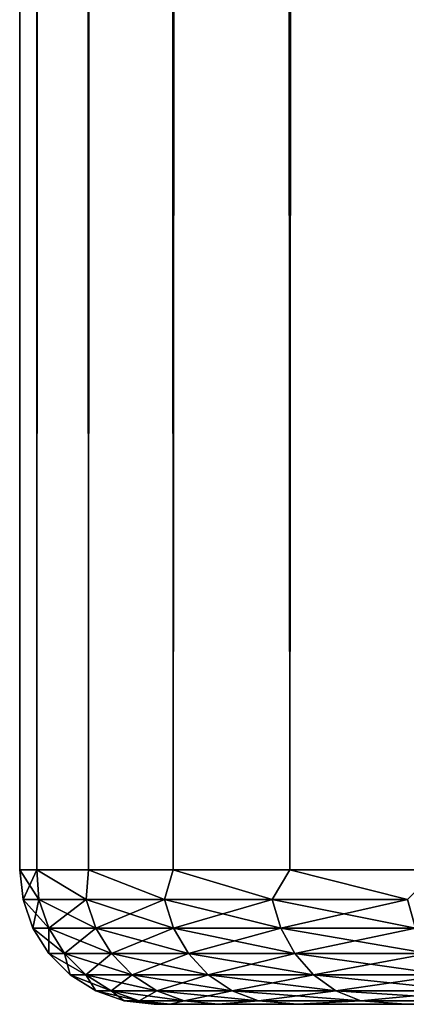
# Model space of a CAD drawing. Extents: x -265 to 265, y 0 to 1307.
# Tile 67 of 256: x 235 to 238, y 0 to 7. Entities that reach past the tile are written whole.
import ezdxf

# ---------------------------------------------------------------- set-up
doc = ezdxf.new("R2010")
doc.units = 0
doc.header["$LTSCALE"] = 81.481481
for name, color, linetype in [('117', 7, 'CONTINUOUS'), ('119', 7, 'CONTINUOUS'), ('120', 7, 'CONTINUOUS'), ('121', 7, 'CONTINUOUS'), ('122', 7, 'CONTINUOUS')]:
    doc.layers.add(name, color=color, linetype=linetype)

msp = doc.modelspace()

# ---------------------------------------------------------------- linework, layer by layer
at = {"layer": '117', "color": 7, "linetype": 'CONTINUOUS'}
for points in [[(236.1198, 0, 1.8273), (236, 0), (236.1198, 0, -1.8273), (236.1198, 0, 1.8273)], [(236.477, 0, 3.6234), (236.1198, 0, 1.8273), (236.477, 0, -3.6234), (236.477, 0, 3.6234)], [(236.477, 0, -3.6234), (236.1198, 0, 1.8273), (236.1198, 0, -1.8273), (236.477, 0, -3.6234)], [(237.0657, 0, 5.3575), (236.477, 0, 3.6234), (237.0657, 0, -5.3575), (237.0657, 0, 5.3575)], [(237.0657, 0, -5.3575), (236.477, 0, 3.6234), (236.477, 0, -3.6234), (237.0657, 0, -5.3575)], [(237.8756, 0, 7), (237.0657, 0, 5.3575), (237.8756, 0, -7), (237.8756, 0, 7)], [(237.8756, 0, -7), (237.0657, 0, 5.3575), (237.0657, 0, -5.3575), (237.8756, 0, -7)], [(238.893, 0, -8.5226), (237.8756, 0, 7), (237.8756, 0, -7), (238.893, 0, -8.5226)]]:
    msp.add_3dface(points, dxfattribs=at)
at = {"layer": '119', "color": 7, "linetype": 'CONTINUOUS'}
for points in [[(235, 1), (235.1283, 1, 1.9579), (235, 1299), (235, 1)], [(235, 1299), (235.1283, 1, 1.9579), (235.1283, 1299, 1.9579), (235, 1299)], [(235.1283, 1, 1.9579), (235.5111, 1, 3.8823), (235.1283, 1299, 1.9579), (235.1283, 1, 1.9579)], [(235.1283, 1299, 1.9579), (235.5111, 1, 3.8823), (235.5111, 1299, 3.8823), (235.1283, 1299, 1.9579)], [(235.5111, 1, 3.8823), (236.1418, 1, 5.7403), (235.5111, 1299, 3.8823), (235.5111, 1, 3.8823)], [(235.5111, 1299, 3.8823), (236.1418, 1, 5.7403), (236.1418, 1299, 5.7403), (235.5111, 1299, 3.8823)], [(236.1418, 1, 5.7403), (237.0096, 1, 7.5), (236.1418, 1299, 5.7403), (236.1418, 1, 5.7403)], [(236.1418, 1299, 5.7403), (237.0096, 1, 7.5), (237.0096, 1299, 7.5), (236.1418, 1299, 5.7403)], [(237.0096, 1, 7.5), (238.0997, 1, 9.1314), (237.0096, 1299, 7.5), (237.0096, 1, 7.5)], [(237.0096, 1299, 7.5), (238.0997, 1, 9.1314), (238.0997, 1299, 9.1314), (237.0096, 1299, 7.5)]]:
    msp.add_3dface(points, dxfattribs=at)
at = {"layer": '120', "color": 7, "linetype": 'CONTINUOUS'}
for points in [[(235, 1), (235, 1299), (235.1283, 1299, -1.9579), (235, 1)], [(235.1283, 1, -1.9579), (235, 1), (235.1283, 1299, -1.9579), (235.1283, 1, -1.9579)], [(235.5111, 1, -3.8823), (235.1283, 1, -1.9579), (235.5111, 1299, -3.8823), (235.5111, 1, -3.8823)], [(235.5111, 1299, -3.8823), (235.1283, 1, -1.9579), (235.1283, 1299, -1.9579), (235.5111, 1299, -3.8823)], [(236.1418, 1, -5.7403), (235.5111, 1, -3.8823), (236.1418, 1299, -5.7403), (236.1418, 1, -5.7403)], [(236.1418, 1299, -5.7403), (235.5111, 1, -3.8823), (235.5111, 1299, -3.8823), (236.1418, 1299, -5.7403)], [(237.0096, 1, -7.5), (236.1418, 1, -5.7403), (237.0096, 1299, -7.5), (237.0096, 1, -7.5)], [(237.0096, 1299, -7.5), (236.1418, 1, -5.7403), (236.1418, 1299, -5.7403), (237.0096, 1299, -7.5)], [(238.0997, 1, -9.1314), (237.0096, 1, -7.5), (238.0997, 1299, -9.1314), (238.0997, 1, -9.1314)], [(238.0997, 1299, -9.1314), (237.0096, 1, -7.5), (237.0096, 1299, -7.5), (238.0997, 1299, -9.1314)]]:
    msp.add_3dface(points, dxfattribs=at)
at = {"layer": '121', "color": 7, "linetype": 'CONTINUOUS'}
for points in [[(235.1283, 1, 1.9579), (235, 1), (235.1429, 0.7786, 1.8769), (235.1283, 1, 1.9579)], [(235, 1), (235.0248, 0.7786), (235.1429, 0.7786, 1.8769), (235, 1)], [(235.5111, 1, 3.8823), (235.1283, 1, 1.9579), (235.4953, 0.7786, 3.7242), (235.5111, 1, 3.8823)], [(235.1283, 1, 1.9579), (235.1429, 0.7786, 1.8769), (235.4953, 0.7786, 3.7242), (235.1283, 1, 1.9579)], [(235.5111, 1, 3.8823), (235.4953, 0.7786, 3.7242), (236.0764, 0.7786, 5.5127), (235.5111, 1, 3.8823)], [(236.1418, 1, 5.7403), (235.5111, 1, 3.8823), (236.0764, 0.7786, 5.5127), (236.1418, 1, 5.7403)], [(236.1418, 1, 5.7403), (236.0764, 0.7786, 5.5127), (236.8772, 0.7786, 7.2143), (236.1418, 1, 5.7403)], [(237.0096, 1, 7.5), (236.1418, 1, 5.7403), (236.8772, 0.7786, 7.2143), (237.0096, 1, 7.5)], [(237.0096, 1, 7.5), (236.8772, 0.7786, 7.2143), (237.8848, 0.7786, 8.8022), (237.0096, 1, 7.5)], [(238.0997, 1, 9.1314), (237.0096, 1, 7.5), (237.8848, 0.7786, 8.8022), (238.0997, 1, 9.1314)], [(235.0986, 0.5669), (235.2161, 0.5669, 1.8676), (235.0248, 0.7786), (235.0986, 0.5669)], [(235.0248, 0.7786), (235.2161, 0.5669, 1.8676), (235.1429, 0.7786, 1.8769), (235.0248, 0.7786)], [(235.2161, 0.5669, 1.8676), (235.5668, 0.5669, 3.7058), (235.1429, 0.7786, 1.8769), (235.2161, 0.5669, 1.8676)], [(235.1429, 0.7786, 1.8769), (235.5668, 0.5669, 3.7058), (235.4953, 0.7786, 3.7242), (235.1429, 0.7786, 1.8769)], [(235.5668, 0.5669, 3.7058), (236.1451, 0.5669, 5.4856), (235.4953, 0.7786, 3.7242), (235.5668, 0.5669, 3.7058)], [(235.4953, 0.7786, 3.7242), (236.1451, 0.5669, 5.4856), (236.0764, 0.7786, 5.5127), (235.4953, 0.7786, 3.7242)], [(236.1451, 0.5669, 5.4856), (236.9418, 0.5669, 7.1788), (236.0764, 0.7786, 5.5127), (236.1451, 0.5669, 5.4856)], [(236.0764, 0.7786, 5.5127), (236.9418, 0.5669, 7.1788), (236.8772, 0.7786, 7.2143), (236.0764, 0.7786, 5.5127)], [(236.9418, 0.5669, 7.1788), (237.9445, 0.5669, 8.7588), (236.8772, 0.7786, 7.2143), (236.9418, 0.5669, 7.1788)], [(236.8772, 0.7786, 7.2143), (237.9445, 0.5669, 8.7588), (237.8848, 0.7786, 8.8022), (236.8772, 0.7786, 7.2143)], [(235.2177, 0.377), (235.3343, 0.377, 1.8527), (235.0986, 0.5669), (235.2177, 0.377)], [(235.0986, 0.5669), (235.3343, 0.377, 1.8527), (235.2161, 0.5669, 1.8676), (235.0986, 0.5669)], [(235.3343, 0.377, 1.8527), (235.6822, 0.377, 3.6762), (235.2161, 0.5669, 1.8676), (235.3343, 0.377, 1.8527)], [(235.2161, 0.5669, 1.8676), (235.6822, 0.377, 3.6762), (235.5668, 0.5669, 3.7058), (235.2161, 0.5669, 1.8676)], [(235.6822, 0.377, 3.6762), (236.2558, 0.377, 5.4417), (235.5668, 0.5669, 3.7058), (235.6822, 0.377, 3.6762)], [(235.5668, 0.5669, 3.7058), (236.2558, 0.377, 5.4417), (236.1451, 0.5669, 5.4856), (235.5668, 0.5669, 3.7058)], [(236.2558, 0.377, 5.4417), (237.0462, 0.377, 7.1214), (236.1451, 0.5669, 5.4856), (236.2558, 0.377, 5.4417)], [(236.1451, 0.5669, 5.4856), (237.0462, 0.377, 7.1214), (236.9418, 0.5669, 7.1788), (236.1451, 0.5669, 5.4856)], [(237.0462, 0.377, 7.1214), (238.0409, 0.377, 8.6888), (236.9418, 0.5669, 7.1788), (237.0462, 0.377, 7.1214)], [(236.9418, 0.5669, 7.1788), (238.0409, 0.377, 8.6888), (237.9445, 0.5669, 8.7588), (236.9418, 0.5669, 7.1788)], [(235.3762, 0.2184), (235.4915, 0.2184, 1.8329), (235.2177, 0.377), (235.3762, 0.2184)], [(235.2177, 0.377), (235.4915, 0.2184, 1.8329), (235.3343, 0.377, 1.8527), (235.2177, 0.377)], [(235.4915, 0.2184, 1.8329), (235.8356, 0.2184, 3.6368), (235.3343, 0.377, 1.8527), (235.4915, 0.2184, 1.8329)], [(235.3343, 0.377, 1.8527), (235.8356, 0.2184, 3.6368), (235.6822, 0.377, 3.6762), (235.3343, 0.377, 1.8527)], [(235.8356, 0.2184, 3.6368), (236.4031, 0.2184, 5.3834), (235.6822, 0.377, 3.6762), (235.8356, 0.2184, 3.6368)], [(235.6822, 0.377, 3.6762), (236.4031, 0.2184, 5.3834), (236.2558, 0.377, 5.4417), (235.6822, 0.377, 3.6762)], [(236.4031, 0.2184, 5.3834), (237.185, 0.2184, 7.0451), (236.2558, 0.377, 5.4417), (236.4031, 0.2184, 5.3834)], [(236.2558, 0.377, 5.4417), (237.185, 0.2184, 7.0451), (237.0462, 0.377, 7.1214), (236.2558, 0.377, 5.4417)], [(237.185, 0.2184, 7.0451), (238.1691, 0.2184, 8.5957), (237.0462, 0.377, 7.1214), (237.185, 0.2184, 7.0451)], [(237.0462, 0.377, 7.1214), (238.1691, 0.2184, 8.5957), (238.0409, 0.377, 8.6888), (237.0462, 0.377, 7.1214)], [(235.5659, 0.0991), (235.6797, 0.0991, 1.8091), (235.3762, 0.2184), (235.5659, 0.0991)], [(235.3762, 0.2184), (235.6797, 0.0991, 1.8091), (235.4915, 0.2184, 1.8329), (235.3762, 0.2184)], [(235.6797, 0.0991, 1.8091), (236.0194, 0.0991, 3.5896), (235.4915, 0.2184, 1.8329), (235.6797, 0.0991, 1.8091)], [(235.4915, 0.2184, 1.8329), (236.0194, 0.0991, 3.5896), (235.8356, 0.2184, 3.6368), (235.4915, 0.2184, 1.8329)], [(236.0194, 0.0991, 3.5896), (236.5795, 0.0991, 5.3135), (235.8356, 0.2184, 3.6368), (236.0194, 0.0991, 3.5896)], [(235.8356, 0.2184, 3.6368), (236.5795, 0.0991, 5.3135), (236.4031, 0.2184, 5.3834), (235.8356, 0.2184, 3.6368)], [(236.5795, 0.0991, 5.3135), (237.3513, 0.0991, 6.9537), (236.4031, 0.2184, 5.3834), (236.5795, 0.0991, 5.3135)], [(236.4031, 0.2184, 5.3834), (237.3513, 0.0991, 6.9537), (237.185, 0.2184, 7.0451), (236.4031, 0.2184, 5.3834)], [(237.3513, 0.0991, 6.9537), (238.3226, 0.0991, 8.4841), (237.185, 0.2184, 7.0451), (237.3513, 0.0991, 6.9537)], [(237.185, 0.2184, 7.0451), (238.3226, 0.0991, 8.4841), (238.1691, 0.2184, 8.5957), (237.185, 0.2184, 7.0451)], [(235.7775, 0.0251), (235.8896, 0.0251, 1.7826), (235.5659, 0.0991), (235.7775, 0.0251)], [(235.5659, 0.0991), (235.8896, 0.0251, 1.7826), (235.6797, 0.0991, 1.8091), (235.5659, 0.0991)], [(235.8896, 0.0251, 1.7826), (236.2243, 0.0251, 3.537), (235.6797, 0.0991, 1.8091), (235.8896, 0.0251, 1.7826)], [(235.6797, 0.0991, 1.8091), (236.2243, 0.0251, 3.537), (236.0194, 0.0991, 3.5896), (235.6797, 0.0991, 1.8091)], [(236.2243, 0.0251, 3.537), (236.7762, 0.0251, 5.2357), (236.0194, 0.0991, 3.5896), (236.2243, 0.0251, 3.537)], [(236.0194, 0.0991, 3.5896), (236.7762, 0.0251, 5.2357), (236.5795, 0.0991, 5.3135), (236.0194, 0.0991, 3.5896)], [(236.7762, 0.0251, 5.2357), (237.5367, 0.0251, 6.8518), (236.5795, 0.0991, 5.3135), (236.7762, 0.0251, 5.2357)], [(236.5795, 0.0991, 5.3135), (237.5367, 0.0251, 6.8518), (237.3513, 0.0991, 6.9537), (236.5795, 0.0991, 5.3135)], [(237.5367, 0.0251, 6.8518), (238.4937, 0.0251, 8.3598), (237.3513, 0.0991, 6.9537), (237.5367, 0.0251, 6.8518)], [(237.3513, 0.0991, 6.9537), (238.4937, 0.0251, 8.3598), (238.3226, 0.0991, 8.4841), (237.3513, 0.0991, 6.9537)], [(236, 0), (236.1198, 0, 1.8273), (235.7775, 0.0251), (236, 0)], [(235.7775, 0.0251), (236.1198, 0, 1.8273), (235.8896, 0.0251, 1.7826), (235.7775, 0.0251)], [(235.8896, 0.0251, 1.7826), (236.1198, 0, 1.8273), (236.2243, 0.0251, 3.537), (235.8896, 0.0251, 1.7826)], [(236.1198, 0, 1.8273), (236.477, 0, 3.6234), (236.2243, 0.0251, 3.537), (236.1198, 0, 1.8273)], [(236.2243, 0.0251, 3.537), (236.477, 0, 3.6234), (236.7762, 0.0251, 5.2357), (236.2243, 0.0251, 3.537)], [(236.477, 0, 3.6234), (237.0657, 0, 5.3575), (236.7762, 0.0251, 5.2357), (236.477, 0, 3.6234)], [(236.7762, 0.0251, 5.2357), (237.0657, 0, 5.3575), (237.5367, 0.0251, 6.8518), (236.7762, 0.0251, 5.2357)], [(237.0657, 0, 5.3575), (237.8756, 0, 7), (237.5367, 0.0251, 6.8518), (237.0657, 0, 5.3575)], [(237.5367, 0.0251, 6.8518), (237.8756, 0, 7), (238.4937, 0.0251, 8.3598), (237.5367, 0.0251, 6.8518)]]:
    msp.add_3dface(points, dxfattribs=at)
at = {"layer": '122', "color": 7, "linetype": 'CONTINUOUS'}
for points in [[(235, 1), (235.1283, 1, -1.9579), (235.0248, 0.7786), (235, 1)], [(235.0248, 0.7786), (235.1283, 1, -1.9579), (235.1429, 0.7786, -1.8769), (235.0248, 0.7786)], [(235.1283, 1, -1.9579), (235.5111, 1, -3.8823), (235.4953, 0.7786, -3.7242), (235.1283, 1, -1.9579)], [(235.1283, 1, -1.9579), (235.4953, 0.7786, -3.7242), (235.1429, 0.7786, -1.8769), (235.1283, 1, -1.9579)], [(235.5111, 1, -3.8823), (236.0764, 0.7786, -5.5127), (235.4953, 0.7786, -3.7242), (235.5111, 1, -3.8823)], [(235.5111, 1, -3.8823), (236.1418, 1, -5.7403), (236.0764, 0.7786, -5.5127), (235.5111, 1, -3.8823)], [(236.1418, 1, -5.7403), (236.8772, 0.7786, -7.2143), (236.0764, 0.7786, -5.5127), (236.1418, 1, -5.7403)], [(236.1418, 1, -5.7403), (237.0096, 1, -7.5), (236.8772, 0.7786, -7.2143), (236.1418, 1, -5.7403)], [(237.0096, 1, -7.5), (237.8848, 0.7786, -8.8022), (236.8772, 0.7786, -7.2143), (237.0096, 1, -7.5)], [(237.0096, 1, -7.5), (238.0997, 1, -9.1314), (237.8848, 0.7786, -8.8022), (237.0096, 1, -7.5)], [(235.0986, 0.5669), (235.0248, 0.7786), (235.1429, 0.7786, -1.8769), (235.0986, 0.5669)], [(235.2161, 0.5669, -1.8676), (235.0986, 0.5669), (235.1429, 0.7786, -1.8769), (235.2161, 0.5669, -1.8676)], [(235.4953, 0.7786, -3.7242), (235.2161, 0.5669, -1.8676), (235.1429, 0.7786, -1.8769), (235.4953, 0.7786, -3.7242)], [(235.5668, 0.5669, -3.7058), (235.2161, 0.5669, -1.8676), (235.4953, 0.7786, -3.7242), (235.5668, 0.5669, -3.7058)], [(236.0764, 0.7786, -5.5127), (235.5668, 0.5669, -3.7058), (235.4953, 0.7786, -3.7242), (236.0764, 0.7786, -5.5127)], [(236.1451, 0.5669, -5.4856), (235.5668, 0.5669, -3.7058), (236.0764, 0.7786, -5.5127), (236.1451, 0.5669, -5.4856)], [(236.8772, 0.7786, -7.2143), (236.1451, 0.5669, -5.4856), (236.0764, 0.7786, -5.5127), (236.8772, 0.7786, -7.2143)], [(236.9418, 0.5669, -7.1788), (236.1451, 0.5669, -5.4856), (236.8772, 0.7786, -7.2143), (236.9418, 0.5669, -7.1788)], [(237.8848, 0.7786, -8.8022), (236.9418, 0.5669, -7.1788), (236.8772, 0.7786, -7.2143), (237.8848, 0.7786, -8.8022)], [(237.9445, 0.5669, -8.7588), (236.9418, 0.5669, -7.1788), (237.8848, 0.7786, -8.8022), (237.9445, 0.5669, -8.7588)], [(235.2177, 0.377), (235.0986, 0.5669), (235.2161, 0.5669, -1.8676), (235.2177, 0.377)], [(235.3343, 0.377, -1.8527), (235.2177, 0.377), (235.2161, 0.5669, -1.8676), (235.3343, 0.377, -1.8527)], [(235.5668, 0.5669, -3.7058), (235.3343, 0.377, -1.8527), (235.2161, 0.5669, -1.8676), (235.5668, 0.5669, -3.7058)], [(235.6822, 0.377, -3.6762), (235.3343, 0.377, -1.8527), (235.5668, 0.5669, -3.7058), (235.6822, 0.377, -3.6762)], [(236.1451, 0.5669, -5.4856), (235.6822, 0.377, -3.6762), (235.5668, 0.5669, -3.7058), (236.1451, 0.5669, -5.4856)], [(236.2558, 0.377, -5.4417), (235.6822, 0.377, -3.6762), (236.1451, 0.5669, -5.4856), (236.2558, 0.377, -5.4417)], [(236.9418, 0.5669, -7.1788), (236.2558, 0.377, -5.4417), (236.1451, 0.5669, -5.4856), (236.9418, 0.5669, -7.1788)], [(237.0462, 0.377, -7.1214), (236.2558, 0.377, -5.4417), (236.9418, 0.5669, -7.1788), (237.0462, 0.377, -7.1214)], [(237.9445, 0.5669, -8.7588), (237.0462, 0.377, -7.1214), (236.9418, 0.5669, -7.1788), (237.9445, 0.5669, -8.7588)], [(238.0409, 0.377, -8.6888), (237.0462, 0.377, -7.1214), (237.9445, 0.5669, -8.7588), (238.0409, 0.377, -8.6888)], [(235.3762, 0.2184), (235.2177, 0.377), (235.3343, 0.377, -1.8527), (235.3762, 0.2184)], [(235.4915, 0.2184, -1.8329), (235.3762, 0.2184), (235.3343, 0.377, -1.8527), (235.4915, 0.2184, -1.8329)], [(235.6822, 0.377, -3.6762), (235.4915, 0.2184, -1.8329), (235.3343, 0.377, -1.8527), (235.6822, 0.377, -3.6762)], [(235.8356, 0.2184, -3.6368), (235.4915, 0.2184, -1.8329), (235.6822, 0.377, -3.6762), (235.8356, 0.2184, -3.6368)], [(236.2558, 0.377, -5.4417), (235.8356, 0.2184, -3.6368), (235.6822, 0.377, -3.6762), (236.2558, 0.377, -5.4417)], [(236.4031, 0.2184, -5.3834), (235.8356, 0.2184, -3.6368), (236.2558, 0.377, -5.4417), (236.4031, 0.2184, -5.3834)], [(237.0462, 0.377, -7.1214), (236.4031, 0.2184, -5.3834), (236.2558, 0.377, -5.4417), (237.0462, 0.377, -7.1214)], [(237.185, 0.2184, -7.0451), (236.4031, 0.2184, -5.3834), (237.0462, 0.377, -7.1214), (237.185, 0.2184, -7.0451)], [(238.0409, 0.377, -8.6888), (237.185, 0.2184, -7.0451), (237.0462, 0.377, -7.1214), (238.0409, 0.377, -8.6888)], [(238.1691, 0.2184, -8.5957), (237.185, 0.2184, -7.0451), (238.0409, 0.377, -8.6888), (238.1691, 0.2184, -8.5957)], [(235.5659, 0.0991), (235.3762, 0.2184), (235.4915, 0.2184, -1.8329), (235.5659, 0.0991)], [(235.6797, 0.0991, -1.8091), (235.5659, 0.0991), (235.4915, 0.2184, -1.8329), (235.6797, 0.0991, -1.8091)], [(235.8356, 0.2184, -3.6368), (235.6797, 0.0991, -1.8091), (235.4915, 0.2184, -1.8329), (235.8356, 0.2184, -3.6368)], [(236.0194, 0.0991, -3.5896), (235.6797, 0.0991, -1.8091), (235.8356, 0.2184, -3.6368), (236.0194, 0.0991, -3.5896)], [(236.4031, 0.2184, -5.3834), (236.0194, 0.0991, -3.5896), (235.8356, 0.2184, -3.6368), (236.4031, 0.2184, -5.3834)], [(236.5795, 0.0991, -5.3135), (236.0194, 0.0991, -3.5896), (236.4031, 0.2184, -5.3834), (236.5795, 0.0991, -5.3135)], [(237.185, 0.2184, -7.0451), (236.5795, 0.0991, -5.3135), (236.4031, 0.2184, -5.3834), (237.185, 0.2184, -7.0451)], [(237.3513, 0.0991, -6.9537), (236.5795, 0.0991, -5.3135), (237.185, 0.2184, -7.0451), (237.3513, 0.0991, -6.9537)], [(238.1691, 0.2184, -8.5957), (237.3513, 0.0991, -6.9537), (237.185, 0.2184, -7.0451), (238.1691, 0.2184, -8.5957)], [(238.3226, 0.0991, -8.4841), (237.3513, 0.0991, -6.9537), (238.1691, 0.2184, -8.5957), (238.3226, 0.0991, -8.4841)], [(235.7775, 0.0251), (235.5659, 0.0991), (235.6797, 0.0991, -1.8091), (235.7775, 0.0251)], [(235.8896, 0.0251, -1.7826), (235.7775, 0.0251), (235.6797, 0.0991, -1.8091), (235.8896, 0.0251, -1.7826)], [(236.0194, 0.0991, -3.5896), (235.8896, 0.0251, -1.7826), (235.6797, 0.0991, -1.8091), (236.0194, 0.0991, -3.5896)], [(236.2243, 0.0251, -3.537), (235.8896, 0.0251, -1.7826), (236.0194, 0.0991, -3.5896), (236.2243, 0.0251, -3.537)], [(236.5795, 0.0991, -5.3135), (236.2243, 0.0251, -3.537), (236.0194, 0.0991, -3.5896), (236.5795, 0.0991, -5.3135)], [(236.7762, 0.0251, -5.2357), (236.2243, 0.0251, -3.537), (236.5795, 0.0991, -5.3135), (236.7762, 0.0251, -5.2357)], [(237.3513, 0.0991, -6.9537), (236.7762, 0.0251, -5.2357), (236.5795, 0.0991, -5.3135), (237.3513, 0.0991, -6.9537)], [(237.5367, 0.0251, -6.8518), (236.7762, 0.0251, -5.2357), (237.3513, 0.0991, -6.9537), (237.5367, 0.0251, -6.8518)], [(238.3226, 0.0991, -8.4841), (237.5367, 0.0251, -6.8518), (237.3513, 0.0991, -6.9537), (238.3226, 0.0991, -8.4841)], [(238.4937, 0.0251, -8.3598), (237.5367, 0.0251, -6.8518), (238.3226, 0.0991, -8.4841), (238.4937, 0.0251, -8.3598)], [(236, 0), (235.7775, 0.0251), (235.8896, 0.0251, -1.7826), (236, 0)], [(236.1198, 0, -1.8273), (236, 0), (235.8896, 0.0251, -1.7826), (236.1198, 0, -1.8273)], [(236.2243, 0.0251, -3.537), (236.1198, 0, -1.8273), (235.8896, 0.0251, -1.7826), (236.2243, 0.0251, -3.537)], [(236.477, 0, -3.6234), (236.1198, 0, -1.8273), (236.2243, 0.0251, -3.537), (236.477, 0, -3.6234)], [(236.7762, 0.0251, -5.2357), (236.477, 0, -3.6234), (236.2243, 0.0251, -3.537), (236.7762, 0.0251, -5.2357)], [(237.0657, 0, -5.3575), (236.477, 0, -3.6234), (236.7762, 0.0251, -5.2357), (237.0657, 0, -5.3575)], [(237.5367, 0.0251, -6.8518), (237.0657, 0, -5.3575), (236.7762, 0.0251, -5.2357), (237.5367, 0.0251, -6.8518)], [(237.8756, 0, -7), (237.0657, 0, -5.3575), (237.5367, 0.0251, -6.8518), (237.8756, 0, -7)], [(238.4937, 0.0251, -8.3598), (237.8756, 0, -7), (237.5367, 0.0251, -6.8518), (238.4937, 0.0251, -8.3598)], [(238.893, 0, -8.5226), (237.8756, 0, -7), (238.4937, 0.0251, -8.3598), (238.893, 0, -8.5226)]]:
    msp.add_3dface(points, dxfattribs=at)

doc.saveas('drawing.dxf')
